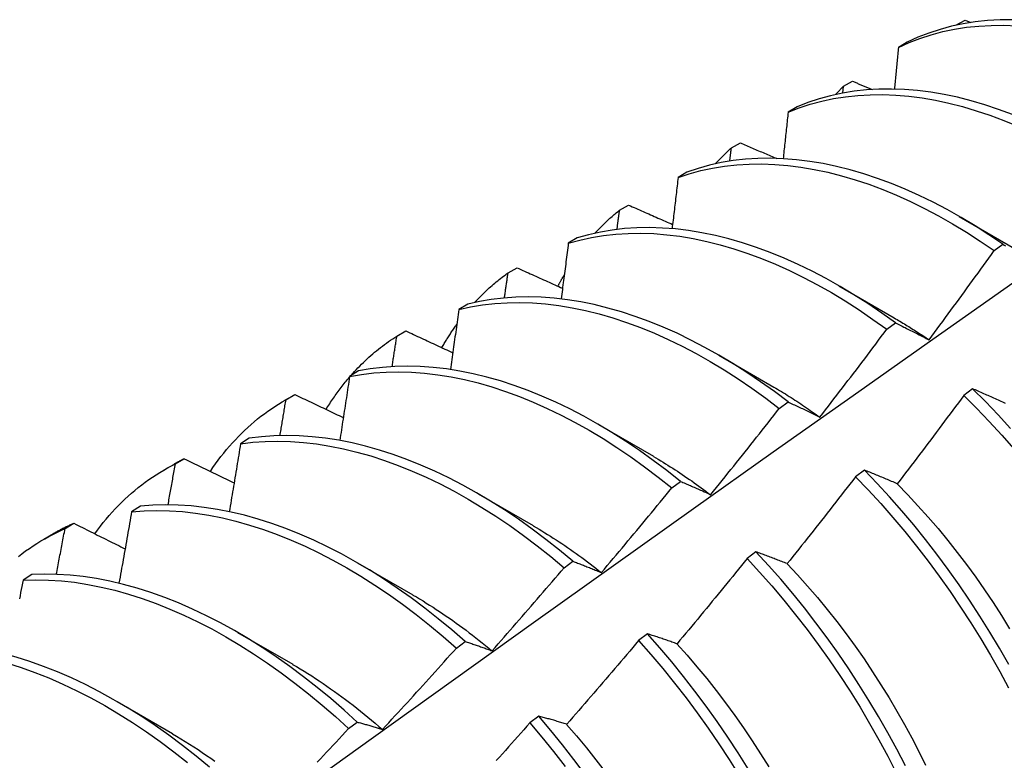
# Model space of a CAD drawing. Header units: inches. Extents: x 25 to 728, y 80 to 333.
# Tile 139 of 160: x 686.92 to 687.205, y 276.767 to 276.982. Entities that reach past the tile are written whole.
import ezdxf

# ---------------------------------------------------------------- set-up
doc = ezdxf.new("R2010")
doc.units = ezdxf.units.IN
doc.header["$MEASUREMENT"] = 0
doc.layers.add('Visible Edges(ANSI)', color=7, linetype='Continuous', lineweight=25)

msp = doc.modelspace()

# ---------------------------------------------------------------- linework, layer by layer
at = {"layer": 'Visible Edges(ANSI)'}
for p, q in [((687.19058, 276.97996), (687.19065, 276.98003)), ((687.19064, 276.97997), (687.19065, 276.98003)), ((687.19065, 276.98003), (687.19328, 276.98145)), ((687.19328, 276.98145), (687.19498, 276.98077)), ((687.17658, 276.97507), (687.174, 276.97356)), ((687.1579, 276.96035), (687.15811, 276.96232)), ((687.15811, 276.96232), (687.16074, 276.96376)), ((687.14467, 276.95636), (687.14209, 276.95484)), ((687.12567, 276.94448), (687.12829, 276.94593)), ((687.11283, 276.9375), (687.11026, 276.93597)), ((687.09333, 276.9265), (687.09594, 276.92796)), ((687.19161, 276.92468), (687.20756, 276.91545)), ((687.08107, 276.91849), (687.07851, 276.91694)), ((687.20169, 276.9148), (687.2042, 276.91663)), ((687.06107, 276.90838), (687.06368, 276.90985)), ((687.15681, 276.90464), (687.17276, 276.89541)), ((687.04939, 276.89932), (687.04683, 276.89777)), ((687.17063, 276.89206), (687.17314, 276.8939)), ((687.02891, 276.89011), (687.0315, 276.89159)), ((687.12201, 276.8846), (687.13796, 276.87537)), ((687.01777, 276.88001), (687.01522, 276.87844)), ((687.19545, 276.87486), (687.19292, 276.87296)), ((686.99635, 276.87143), (686.99916, 276.87305)), ((686.99683, 276.8717), (686.99942, 276.87319)), ((686.99942, 276.87319), (686.99916, 276.87305)), ((687.13955, 276.8692), (687.14207, 276.87105)), ((687.08721, 276.86456), (687.10316, 276.85533)), ((686.98621, 276.86054), (686.98367, 276.85896)), ((686.96483, 276.85315), (686.96741, 276.85465)), ((686.96155, 276.85139), (686.96436, 276.85301)), ((687.16415, 276.85134), (687.16162, 276.84943)), ((687.10845, 276.84622), (687.11096, 276.84808)), ((687.05242, 276.84452), (687.06837, 276.83529)), ((686.95472, 276.84092), (686.95218, 276.83933)), ((686.93292, 276.83444), (686.93549, 276.83596)), ((686.92675, 276.83135), (686.92956, 276.83297)), ((687.1328, 276.82771), (687.13026, 276.8258)), ((687.01762, 276.82448), (687.03357, 276.81525)), ((687.07731, 276.82312), (687.07983, 276.82499)), ((686.92329, 276.82115), (686.92075, 276.81954)), ((686.98282, 276.80444), (686.99877, 276.79522)), ((687.10139, 276.804), (687.09885, 276.80208)), ((687.04614, 276.79991), (687.04866, 276.80179)), ((686.94802, 276.78441), (686.96397, 276.77518)), ((687.06993, 276.7802), (687.06739, 276.77827)), ((687.01492, 276.7766), (687.01745, 276.77849))]:
    msp.add_line(p, q, dxfattribs=at)
at = {"layer": 'Visible Edges(ANSI)', "flags": 128}
for points in [[(687.174, 276.97356), (687.17707, 276.97496), (687.18024, 276.97618), (687.18349, 276.97724), (687.18682, 276.97812), (687.19023, 276.97883), (687.19371, 276.97937), (687.19725, 276.97973), (687.20086, 276.97993), (687.20453, 276.97994), (687.20826, 276.97979)], [(687.20706, 276.98157), (687.2034, 276.98154), (687.19979, 276.98133), (687.19625, 276.98095), (687.19278, 276.9804), (687.18938, 276.97968), (687.18605, 276.97878), (687.18281, 276.97771), (687.17965, 276.97648), (687.17658, 276.97507)], [(687.174, 276.97356), (687.17395, 276.97306), (687.1739, 276.97256), (687.17385, 276.97206), (687.17381, 276.97156), (687.17376, 276.97106), (687.17371, 276.97056), (687.17366, 276.97006), (687.17362, 276.96955), (687.17357, 276.96905), (687.17352, 276.96855), (687.17347, 276.96805), (687.17342, 276.96755), (687.17338, 276.96704), (687.17333, 276.96654), (687.17328, 276.96604), (687.17323, 276.96554), (687.17318, 276.96504), (687.17313, 276.96453), (687.17309, 276.96403), (687.17304, 276.96353), (687.17299, 276.96303), (687.17294, 276.96252), (687.17289, 276.96202), (687.17284, 276.96152)], [(687.15578, 276.95992), (687.15588, 276.96002), (687.15597, 276.96012), (687.15607, 276.96023), (687.15617, 276.96033), (687.15626, 276.96043), (687.15636, 276.96053), (687.15645, 276.96063), (687.15655, 276.96074), (687.15665, 276.96084), (687.15674, 276.96094), (687.15684, 276.96104), (687.15694, 276.96114), (687.15703, 276.96124), (687.15713, 276.96134), (687.15723, 276.96144), (687.15733, 276.96154), (687.15742, 276.96164), (687.15752, 276.96174), (687.15762, 276.96183), (687.15772, 276.96193), (687.15782, 276.96203), (687.15792, 276.96213), (687.15801, 276.96223), (687.15811, 276.96232)], [(687.16074, 276.96376), (687.16098, 276.96366), (687.16121, 276.96356), (687.16145, 276.96346), (687.16169, 276.96337), (687.16193, 276.96327), (687.16216, 276.96317), (687.1624, 276.96307), (687.16264, 276.96297), (687.16288, 276.96287), (687.16312, 276.96277), (687.16335, 276.96268), (687.16359, 276.96258), (687.16383, 276.96248), (687.16407, 276.96238), (687.16431, 276.96228), (687.16454, 276.96218), (687.16478, 276.96209), (687.16502, 276.96199), (687.16526, 276.96189), (687.1655, 276.96179), (687.16573, 276.96169), (687.16597, 276.96159), (687.16621, 276.9615), (687.16645, 276.9614)], [(687.14209, 276.95484), (687.14525, 276.95608), (687.1485, 276.95714), (687.15182, 276.95803), (687.15522, 276.95876), (687.1587, 276.9593), (687.16224, 276.95968), (687.16585, 276.95988), (687.16952, 276.95991), (687.17324, 276.95976), (687.17701, 276.95944), (687.18083, 276.95895), (687.1847, 276.95828), (687.1886, 276.95745), (687.19254, 276.95644), (687.1965, 276.95526), (687.20049, 276.95392), (687.2045, 276.95241), (687.20852, 276.95074)], [(687.20701, 276.95415), (687.203, 276.95565), (687.19901, 276.95698), (687.19505, 276.95814), (687.19111, 276.95913), (687.18721, 276.95996), (687.18335, 276.96061), (687.17954, 276.96109), (687.17576, 276.9614), (687.17205, 276.96153), (687.16838, 276.96149), (687.16478, 276.96128), (687.16124, 276.96089), (687.15778, 276.96033), (687.15438, 276.95959), (687.15106, 276.95868), (687.14782, 276.95761), (687.14467, 276.95636)], [(687.14209, 276.95484), (687.14203, 276.95428), (687.14197, 276.95372), (687.14192, 276.95316), (687.14186, 276.9526), (687.1418, 276.95204), (687.14174, 276.95148), (687.14168, 276.95092), (687.14162, 276.95036), (687.14156, 276.9498), (687.1415, 276.94924), (687.14144, 276.94868), (687.14138, 276.94812), (687.14132, 276.94755), (687.14126, 276.94699), (687.1412, 276.94643), (687.14114, 276.94587), (687.14108, 276.94531), (687.14102, 276.94475), (687.14096, 276.94419), (687.1409, 276.94362), (687.14084, 276.94306), (687.14078, 276.9425), (687.14072, 276.94194), (687.14066, 276.94138)], [(687.12829, 276.94593), (687.12873, 276.94574), (687.12916, 276.94555), (687.1296, 276.94537), (687.13004, 276.94518), (687.13047, 276.94499), (687.13091, 276.94481), (687.13135, 276.94462), (687.13178, 276.94444), (687.13222, 276.94425), (687.13266, 276.94406), (687.13309, 276.94388), (687.13353, 276.94369), (687.13397, 276.9435), (687.13441, 276.94332), (687.13484, 276.94313), (687.13528, 276.94294), (687.13572, 276.94276), (687.13616, 276.94257), (687.1366, 276.94239), (687.13703, 276.9422), (687.13747, 276.94201), (687.13791, 276.94183), (687.13835, 276.94164), (687.13879, 276.94146)], [(687.12099, 276.93988), (687.12117, 276.94008), (687.12136, 276.94028), (687.12155, 276.94048), (687.12174, 276.94068), (687.12193, 276.94088), (687.12212, 276.94108), (687.12231, 276.94128), (687.1225, 276.94148), (687.1227, 276.94167), (687.12289, 276.94186), (687.12309, 276.94206), (687.12328, 276.94225), (687.12348, 276.94244), (687.12367, 276.94263), (687.12387, 276.94282), (687.12407, 276.94301), (687.12427, 276.9432), (687.12446, 276.94338), (687.12466, 276.94357), (687.12486, 276.94375), (687.12507, 276.94394), (687.12527, 276.94412), (687.12547, 276.9443), (687.12567, 276.94448)], [(687.12521, 276.94067), (687.12523, 276.94083), (687.12525, 276.94099), (687.12527, 276.94115), (687.12529, 276.94131), (687.12531, 276.94146), (687.12533, 276.94162), (687.12535, 276.94178), (687.12537, 276.94194), (687.12539, 276.9421), (687.12541, 276.94226), (687.12542, 276.94242), (687.12544, 276.94258), (687.12546, 276.94273), (687.12548, 276.94289), (687.1255, 276.94305), (687.12552, 276.94321), (687.12554, 276.94337), (687.12556, 276.94353), (687.12558, 276.94369), (687.1256, 276.94385), (687.12562, 276.944), (687.12564, 276.94416), (687.12565, 276.94432), (687.12567, 276.94448)], [(687.11026, 276.93597), (687.1135, 276.93704), (687.11683, 276.93795), (687.12022, 276.93868), (687.12369, 276.93924), (687.12723, 276.93962), (687.13083, 276.93983), (687.1345, 276.93987), (687.13822, 276.93973), (687.14199, 276.93943), (687.14581, 276.93894), (687.14967, 276.93829), (687.15357, 276.93746), (687.1575, 276.93646), (687.16147, 276.9353), (687.16545, 276.93397), (687.16946, 276.93247), (687.17349, 276.93081), (687.17752, 276.92898), (687.18156, 276.927), (687.1856, 276.92486), (687.18964, 276.92257), (687.19367, 276.92013), (687.19769, 276.91753), (687.20169, 276.9148)], [(687.2042, 276.91663), (687.2002, 276.91936), (687.19618, 276.92194), (687.19215, 276.92437), (687.18811, 276.92665), (687.18407, 276.92877), (687.18003, 276.93075), (687.17599, 276.93256), (687.17197, 276.93421), (687.16796, 276.93569), (687.16398, 276.93701), (687.16001, 276.93816), (687.15608, 276.93915), (687.15219, 276.93996), (687.14833, 276.9406), (687.14451, 276.94107), (687.14074, 276.94137), (687.13703, 276.94149), (687.13337, 276.94144), (687.12977, 276.94122), (687.12624, 276.94082), (687.12277, 276.94025), (687.11938, 276.9395), (687.11607, 276.93859), (687.11283, 276.9375)], [(687.11026, 276.93597), (687.11019, 276.93535), (687.11012, 276.93474), (687.11005, 276.93412), (687.10998, 276.9335), (687.10991, 276.93289), (687.10984, 276.93227), (687.10976, 276.93165), (687.10969, 276.93104), (687.10962, 276.93042), (687.10955, 276.9298), (687.10947, 276.92918), (687.1094, 276.92857), (687.10933, 276.92795), (687.10926, 276.92733), (687.10918, 276.92671), (687.10911, 276.92609), (687.10904, 276.92548), (687.10896, 276.92486), (687.10889, 276.92424), (687.10882, 276.92362), (687.10874, 276.923), (687.10867, 276.92238), (687.10859, 276.92177), (687.10852, 276.92115)], [(687.09594, 276.92796), (687.09647, 276.92772), (687.09699, 276.92749), (687.09752, 276.92726), (687.09805, 276.92703), (687.09858, 276.92679), (687.09911, 276.92656), (687.09964, 276.92633), (687.10017, 276.92609), (687.1007, 276.92586), (687.10123, 276.92563), (687.10176, 276.9254), (687.10229, 276.92516), (687.10282, 276.92493), (687.10335, 276.9247), (687.10388, 276.92447), (687.10441, 276.92423), (687.10495, 276.924), (687.10548, 276.92377), (687.10601, 276.92354), (687.10654, 276.9233), (687.10707, 276.92307), (687.1076, 276.92284), (687.10814, 276.92261), (687.10867, 276.92238)], [(687.08619, 276.91984), (687.08647, 276.92014), (687.08675, 276.92044), (687.08703, 276.92074), (687.08732, 276.92104), (687.0876, 276.92133), (687.08789, 276.92162), (687.08818, 276.92191), (687.08847, 276.9222), (687.08876, 276.92248), (687.08906, 276.92277), (687.08935, 276.92305), (687.08965, 276.92333), (687.08995, 276.9236), (687.09025, 276.92388), (687.09055, 276.92415), (687.09085, 276.92442), (687.09115, 276.92469), (687.09146, 276.92495), (687.09177, 276.92522), (687.09208, 276.92548), (687.09239, 276.92574), (687.0927, 276.92599), (687.09301, 276.92625), (687.09333, 276.9265)], [(687.09259, 276.92093), (687.09262, 276.92116), (687.09266, 276.9214), (687.09269, 276.92163), (687.09272, 276.92186), (687.09275, 276.92209), (687.09278, 276.92232), (687.09281, 276.92256), (687.09284, 276.92279), (687.09287, 276.92302), (687.0929, 276.92325), (687.09293, 276.92348), (687.09296, 276.92372), (687.09299, 276.92395), (687.09302, 276.92418), (687.09305, 276.92441), (687.09308, 276.92464), (687.09311, 276.92488), (687.09315, 276.92511), (687.09318, 276.92534), (687.09321, 276.92557), (687.09324, 276.9258), (687.09327, 276.92604), (687.0933, 276.92627), (687.09333, 276.9265)], [(687.07851, 276.91694), (687.08183, 276.91786), (687.08522, 276.9186), (687.08869, 276.91917), (687.09222, 276.91956), (687.09582, 276.91979), (687.09948, 276.91983), (687.1032, 276.91971), (687.10696, 276.91941), (687.11078, 276.91894), (687.11464, 276.91829), (687.11854, 276.91748), (687.12247, 276.91649), (687.12643, 276.91533), (687.13042, 276.91401), (687.13443, 276.91252), (687.13845, 276.91087), (687.14248, 276.90906), (687.14652, 276.90708), (687.15056, 276.90495), (687.1546, 276.90267), (687.15863, 276.90024), (687.16265, 276.89765), (687.16665, 276.89493), (687.17063, 276.89206)], [(687.17314, 276.8939), (687.16916, 276.89676), (687.16516, 276.89947), (687.16114, 276.90204), (687.15711, 276.90447), (687.15307, 276.90674), (687.14903, 276.90886), (687.14499, 276.91082), (687.14095, 276.91262), (687.13693, 276.91426), (687.13293, 276.91574), (687.12894, 276.91705), (687.12498, 276.91819), (687.12105, 276.91916), (687.11716, 276.91997), (687.1133, 276.9206), (687.10949, 276.92106), (687.10572, 276.92134), (687.10201, 276.92146), (687.09836, 276.9214), (687.09476, 276.92116), (687.09123, 276.92075), (687.08777, 276.92017), (687.08438, 276.91941), (687.08107, 276.91849)], [(687.07851, 276.91694), (687.07843, 276.91627), (687.07834, 276.9156), (687.07826, 276.91493), (687.07817, 276.91426), (687.07809, 276.91359), (687.078, 276.91292), (687.07791, 276.91225), (687.07783, 276.91158), (687.07774, 276.91091), (687.07766, 276.91024), (687.07757, 276.90957), (687.07748, 276.9089), (687.0774, 276.90822), (687.07731, 276.90755), (687.07722, 276.90688), (687.07714, 276.90621), (687.07705, 276.90554), (687.07696, 276.90486), (687.07687, 276.90419), (687.07678, 276.90352), (687.0767, 276.90285), (687.07661, 276.90217), (687.07652, 276.9015), (687.07643, 276.90083)], [(687.2042, 276.91663), (687.20461, 276.91642), (687.20503, 276.9162)], [(687.18286, 276.88901), (687.18365, 276.89008), (687.18444, 276.89114), (687.18524, 276.89221), (687.18603, 276.89328), (687.18682, 276.89435), (687.18761, 276.89542), (687.1884, 276.89649), (687.18919, 276.89756), (687.18998, 276.89864), (687.19076, 276.89971), (687.19155, 276.90078), (687.19233, 276.90186), (687.19312, 276.90293), (687.1939, 276.90401), (687.19468, 276.90508), (687.19547, 276.90616), (687.19625, 276.90724), (687.19703, 276.90832), (687.19781, 276.9094), (687.19858, 276.91047), (687.19936, 276.91155), (687.20014, 276.91264), (687.20091, 276.91372), (687.20169, 276.9148)], [(687.05139, 276.8998), (687.05176, 276.9002), (687.05214, 276.9006), (687.05251, 276.90099), (687.0529, 276.90139), (687.05328, 276.90177), (687.05367, 276.90215), (687.05405, 276.90253), (687.05445, 276.90291), (687.05484, 276.90328), (687.05524, 276.90365), (687.05564, 276.90401), (687.05604, 276.90437), (687.05644, 276.90473), (687.05685, 276.90508), (687.05726, 276.90543), (687.05768, 276.90577), (687.05809, 276.90611), (687.05851, 276.90645), (687.05893, 276.90678), (687.05935, 276.90711), (687.05978, 276.90743), (687.06021, 276.90775), (687.06064, 276.90807), (687.06107, 276.90838)], [(687.06004, 276.90113), (687.06008, 276.90143), (687.06012, 276.90173), (687.06017, 276.90203), (687.06021, 276.90234), (687.06025, 276.90264), (687.0603, 276.90294), (687.06034, 276.90324), (687.06038, 276.90355), (687.06043, 276.90385), (687.06047, 276.90415), (687.06051, 276.90445), (687.06056, 276.90475), (687.0606, 276.90506), (687.06064, 276.90536), (687.06069, 276.90566), (687.06073, 276.90596), (687.06077, 276.90626), (687.06082, 276.90657), (687.06086, 276.90687), (687.0609, 276.90717), (687.06094, 276.90747), (687.06099, 276.90777), (687.06103, 276.90808), (687.06107, 276.90838)], [(687.06368, 276.90985), (687.06422, 276.9096), (687.06477, 276.90935), (687.06531, 276.9091), (687.06586, 276.90886), (687.06641, 276.90861), (687.06696, 276.90836), (687.0675, 276.90811), (687.06805, 276.90787), (687.0686, 276.90762), (687.06915, 276.90737), (687.06969, 276.90712), (687.07024, 276.90688), (687.07079, 276.90663), (687.07134, 276.90638), (687.07189, 276.90613), (687.07244, 276.90589), (687.07299, 276.90564), (687.07354, 276.90539), (687.07409, 276.90515), (687.07464, 276.9049), (687.07519, 276.90465), (687.07574, 276.9044), (687.07629, 276.90416), (687.07684, 276.90391)], [(687.0755, 276.90451), (687.07558, 276.90465), (687.07565, 276.90479), (687.07573, 276.90493), (687.0758, 276.90507), (687.07588, 276.90521), (687.07595, 276.90535), (687.07603, 276.90549), (687.0761, 276.90563), (687.07618, 276.90577), (687.07625, 276.90591), (687.07633, 276.90605), (687.07641, 276.90618), (687.07648, 276.90632), (687.07656, 276.90646), (687.07664, 276.9066), (687.07672, 276.90674), (687.07679, 276.90687), (687.07687, 276.90701), (687.07695, 276.90715), (687.07703, 276.90728), (687.07711, 276.90742), (687.07719, 276.90755), (687.07727, 276.90769), (687.07734, 276.90782)], [(686.76587, 276.58852), (686.7893, 276.60559), (686.81269, 276.62263), (686.83606, 276.63963), (686.8594, 276.65659), (686.88272, 276.67351), (686.90601, 276.69039), (686.92927, 276.70722), (686.95252, 276.72401), (686.97574, 276.74076), (686.99894, 276.75746), (687.02213, 276.77411), (687.04529, 276.79071), (687.06844, 276.80726), (687.09158, 276.82376), (687.1147, 276.84021), (687.13781, 276.85661), (687.16091, 276.87295), (687.184, 276.88924), (687.20708, 276.90547)], [(687.04683, 276.89777), (687.05022, 276.89852), (687.05368, 276.8991), (687.05721, 276.89951), (687.06081, 276.89974), (687.06446, 276.8998), (687.06818, 276.89968), (687.07194, 276.89939), (687.07575, 276.89893), (687.07961, 276.8983), (687.08351, 276.89749), (687.08744, 276.89651), (687.0914, 276.89537), (687.09538, 276.89405), (687.09939, 276.89258), (687.10341, 276.89093), (687.10744, 276.88913), (687.11148, 276.88716), (687.11553, 276.88504), (687.11957, 276.88277), (687.1236, 276.88034), (687.12762, 276.87777), (687.13162, 276.87505), (687.1356, 276.87219), (687.13955, 276.8692)], [(687.14207, 276.87105), (687.13811, 276.87404), (687.13413, 276.87688), (687.13012, 276.87959), (687.1261, 276.88215), (687.12207, 276.88457), (687.11803, 276.88683), (687.11399, 276.88894), (687.10995, 276.89089), (687.10592, 276.89268), (687.1019, 276.89431), (687.09789, 276.89578), (687.09391, 276.89708), (687.08995, 276.89821), (687.08602, 276.89918), (687.08213, 276.89997), (687.07827, 276.90059), (687.07446, 276.90104), (687.0707, 276.90132), (687.06699, 276.90142), (687.06334, 276.90135), (687.05975, 276.9011), (687.05623, 276.90068), (687.05277, 276.90009), (687.04939, 276.89932)], [(687.04683, 276.89777), (687.04673, 276.89705), (687.04663, 276.89633), (687.04653, 276.89561), (687.04643, 276.89488), (687.04633, 276.89416), (687.04623, 276.89344), (687.04613, 276.89272), (687.04603, 276.892), (687.04593, 276.89127), (687.04583, 276.89055), (687.04572, 276.88983), (687.04562, 276.8891), (687.04552, 276.88838), (687.04542, 276.88766), (687.04532, 276.88694), (687.04521, 276.88621), (687.04511, 276.88549), (687.04501, 276.88476), (687.04491, 276.88404), (687.0448, 276.88332), (687.0447, 276.88259), (687.04459, 276.88187), (687.04449, 276.88114), (687.04439, 276.88042)], [(687.17277, 276.89537), (687.17319, 276.89512), (687.17361, 276.89487), (687.17403, 276.89463), (687.17446, 276.89438), (687.17488, 276.89413), (687.1753, 276.89387), (687.17572, 276.89362), (687.17614, 276.89336), (687.17656, 276.8931), (687.17699, 276.89284), (687.17741, 276.89258), (687.17783, 276.89231), (687.17825, 276.89204), (687.17867, 276.89178), (687.17909, 276.89151), (687.17951, 276.89123), (687.17993, 276.89096), (687.18035, 276.89068), (687.18077, 276.89041), (687.18119, 276.89013), (687.1816, 276.88984), (687.18202, 276.88956), (687.18244, 276.88928), (687.18286, 276.88899)], [(687.17314, 276.8939), (687.17354, 276.89371), (687.17394, 276.89351), (687.17433, 276.89332), (687.17473, 276.89312), (687.17513, 276.89292), (687.17553, 276.89272), (687.17593, 276.89253), (687.17633, 276.89233), (687.17674, 276.89213), (687.17714, 276.89192), (687.17754, 276.89172), (687.17795, 276.89152), (687.17835, 276.89131), (687.17876, 276.89111), (687.17916, 276.8909), (687.17957, 276.8907), (687.17998, 276.89049), (687.18039, 276.89028), (687.1808, 276.89007), (687.18121, 276.88986), (687.18162, 276.88965), (687.18203, 276.88944), (687.18244, 276.88922), (687.18286, 276.88901)], [(687.0315, 276.89159), (687.03207, 276.89133), (687.03263, 276.89107), (687.03319, 276.89081), (687.03376, 276.89054), (687.03432, 276.89028), (687.03489, 276.89002), (687.03545, 276.88976), (687.03602, 276.88949), (687.03658, 276.88923), (687.03715, 276.88897), (687.03771, 276.88871), (687.03828, 276.88844), (687.03885, 276.88818), (687.03941, 276.88792), (687.03998, 276.88766), (687.04054, 276.8874), (687.04111, 276.88713), (687.04168, 276.88687), (687.04225, 276.88661), (687.04281, 276.88635), (687.04338, 276.88609), (687.04395, 276.88582), (687.04452, 276.88556), (687.04508, 276.8853)], [(687.04195, 276.88675), (687.04211, 276.88704), (687.04228, 276.88733), (687.04245, 276.88762), (687.04262, 276.88791), (687.04279, 276.8882), (687.04296, 276.88849), (687.04314, 276.88877), (687.04331, 276.88906), (687.04349, 276.88934), (687.04366, 276.88962), (687.04384, 276.8899), (687.04402, 276.89018), (687.0442, 276.89046), (687.04438, 276.89074), (687.04456, 276.89102), (687.04474, 276.89129), (687.04492, 276.89157), (687.04511, 276.89184), (687.04529, 276.89211), (687.04548, 276.89238), (687.04566, 276.89265), (687.04585, 276.89292), (687.04604, 276.89319), (687.04623, 276.89345)], [(687.15128, 276.86668), (687.1521, 276.86773), (687.15292, 276.86878), (687.15373, 276.86983), (687.15454, 276.87088), (687.15536, 276.87194), (687.15617, 276.87299), (687.15698, 276.87404), (687.15779, 276.8751), (687.1586, 276.87615), (687.15941, 276.87721), (687.16021, 276.87826), (687.16102, 276.87932), (687.16183, 276.88038), (687.16263, 276.88144), (687.16343, 276.8825), (687.16424, 276.88356), (687.16504, 276.88462), (687.16584, 276.88568), (687.16664, 276.88674), (687.16744, 276.8878), (687.16824, 276.88887), (687.16904, 276.88993), (687.16984, 276.89099), (687.17063, 276.89206)], [(687.01564, 276.8787), (687.01613, 276.87926), (687.01663, 276.87981), (687.01714, 276.88035), (687.01765, 276.88089), (687.01817, 276.88142), (687.01869, 276.88194), (687.01922, 276.88246), (687.01975, 276.88297), (687.02028, 276.88347), (687.02083, 276.88396), (687.02137, 276.88445), (687.02192, 276.88493), (687.02248, 276.8854), (687.02304, 276.88586), (687.02361, 276.88632), (687.02418, 276.88677), (687.02475, 276.88722), (687.02533, 276.88765), (687.02592, 276.88808), (687.0265, 276.8885), (687.0271, 276.88892), (687.0277, 276.88932), (687.0283, 276.88972), (687.02891, 276.89011)], [(687.02754, 276.88126), (687.0276, 276.88163), (687.02765, 276.882), (687.02771, 276.88236), (687.02777, 276.88273), (687.02783, 276.8831), (687.02788, 276.88347), (687.02794, 276.88384), (687.028, 276.88421), (687.02806, 276.88458), (687.02811, 276.88495), (687.02817, 276.88532), (687.02823, 276.88569), (687.02828, 276.88606), (687.02834, 276.88642), (687.0284, 276.88679), (687.02845, 276.88716), (687.02851, 276.88753), (687.02857, 276.8879), (687.02862, 276.88827), (687.02868, 276.88864), (687.02874, 276.88901), (687.02879, 276.88937), (687.02885, 276.88974), (687.02891, 276.89011)], [(687.01522, 276.87844), (687.01867, 276.87903), (687.0222, 276.87945), (687.02579, 276.87969), (687.02945, 276.87976), (687.03316, 276.87965), (687.03692, 276.87938), (687.04073, 276.87892), (687.04458, 276.8783), (687.04848, 276.8775), (687.0524, 276.87654), (687.05636, 276.8754), (687.06035, 276.8741), (687.06435, 276.87263), (687.06837, 276.871), (687.07241, 276.8692), (687.07645, 276.86725), (687.08049, 276.86514), (687.08453, 276.86287), (687.08856, 276.86045), (687.09258, 276.85789), (687.09658, 276.85518), (687.10057, 276.85233), (687.10452, 276.84934), (687.10845, 276.84622)], [(687.11096, 276.84808), (687.10703, 276.85119), (687.10307, 276.85417), (687.09909, 276.85701), (687.09509, 276.85971), (687.09107, 276.86226), (687.08703, 276.86467), (687.08299, 276.86692), (687.07895, 276.86902), (687.07491, 276.87096), (687.07088, 276.87274), (687.06686, 276.87436), (687.06286, 276.87582), (687.05887, 276.87711), (687.05492, 276.87823), (687.05099, 276.87919), (687.0471, 276.87997), (687.04325, 276.88058), (687.03944, 276.88102), (687.03568, 276.88129), (687.03198, 276.88138), (687.02833, 276.8813), (687.02474, 276.88104), (687.02122, 276.88061), (687.01777, 276.88001)], [(687.00844, 276.8689), (687.00869, 276.86931), (687.00895, 276.86973), (687.00921, 276.87014), (687.00948, 276.87055), (687.00974, 276.87095), (687.01001, 276.87135), (687.01028, 276.87176), (687.01055, 276.87215), (687.01082, 276.87255), (687.0111, 276.87294), (687.01138, 276.87333), (687.01166, 276.87372), (687.01194, 276.87411), (687.01222, 276.87449), (687.01251, 276.87487), (687.0128, 276.87525), (687.01309, 276.87562), (687.01338, 276.87599), (687.01367, 276.87636), (687.01397, 276.87673), (687.01427, 276.87709), (687.01457, 276.87746), (687.01487, 276.87782), (687.01518, 276.87817)], [(687.01522, 276.87844), (687.0151, 276.87767), (687.01499, 276.8769), (687.01487, 276.87613), (687.01475, 276.87536), (687.01464, 276.87459), (687.01452, 276.87382), (687.0144, 276.87305), (687.01429, 276.87228), (687.01417, 276.87151), (687.01405, 276.87073), (687.01393, 276.86996), (687.01382, 276.86919), (687.0137, 276.86842), (687.01358, 276.86765), (687.01346, 276.86687), (687.01334, 276.8661), (687.01322, 276.86533), (687.0131, 276.86456), (687.01298, 276.86378), (687.01286, 276.86301), (687.01275, 276.86224), (687.01262, 276.86146), (687.0125, 276.86069), (687.01238, 276.85992)], [(687.13796, 276.87536), (687.13852, 276.87503), (687.13907, 276.87471), (687.13963, 276.87437), (687.14019, 276.87404), (687.14075, 276.8737), (687.1413, 276.87336), (687.14186, 276.87301), (687.14242, 276.87266), (687.14297, 276.87231), (687.14353, 276.87196), (687.14408, 276.8716), (687.14464, 276.87124), (687.14519, 276.87087), (687.14575, 276.8705), (687.1463, 276.87013), (687.14686, 276.86976), (687.14741, 276.86938), (687.14796, 276.869), (687.14851, 276.86862), (687.14907, 276.86823), (687.14962, 276.86784), (687.15017, 276.86745), (687.15072, 276.86705), (687.15127, 276.86665)], [(687.20502, 276.87059), (687.2046, 276.87079), (687.20417, 276.87098), (687.20375, 276.87117), (687.20333, 276.87136), (687.20291, 276.87155), (687.20249, 276.87175), (687.20206, 276.87193), (687.20165, 276.87212), (687.20123, 276.87231), (687.20081, 276.8725), (687.20039, 276.87269), (687.19998, 276.87287), (687.19956, 276.87306), (687.19915, 276.87324), (687.19873, 276.87342), (687.19832, 276.87361), (687.19791, 276.87379), (687.19749, 276.87397), (687.19708, 276.87415), (687.19667, 276.87433), (687.19627, 276.87451), (687.19586, 276.87468), (687.19545, 276.87486)], [(687.20642, 276.86341), (687.20282, 276.86733), (687.19917, 276.87115), (687.19545, 276.87486)], [(686.97497, 276.85096), (686.97571, 276.85206), (686.97646, 276.85314), (686.97723, 276.8542), (686.97802, 276.85524), (686.97882, 276.85626), (686.97964, 276.85726), (686.98047, 276.85824), (686.98131, 276.8592), (686.98218, 276.86014), (686.98305, 276.86106), (686.98395, 276.86196), (686.98485, 276.86283), (686.98577, 276.86369), (686.98671, 276.86453), (686.98766, 276.86534), (686.98862, 276.86614), (686.9896, 276.86691), (686.99059, 276.86766), (686.9916, 276.86839), (686.99262, 276.86909), (686.99365, 276.86978), (686.9947, 276.87044), (686.99576, 276.87108), (686.99683, 276.8717)], [(686.9951, 276.86132), (686.99517, 276.86175), (686.99524, 276.86218), (686.99532, 276.86262), (686.99539, 276.86305), (686.99546, 276.86348), (686.99554, 276.86391), (686.99561, 276.86435), (686.99568, 276.86478), (686.99575, 276.86521), (686.99583, 276.86565), (686.9959, 276.86608), (686.99597, 276.86651), (686.99604, 276.86694), (686.99611, 276.86738), (686.99618, 276.86781), (686.99626, 276.86824), (686.99633, 276.86868), (686.9964, 276.86911), (686.99647, 276.86954), (686.99654, 276.86997), (686.99661, 276.87041), (686.99669, 276.87084), (686.99676, 276.87127), (686.99683, 276.8717)], [(686.99942, 276.87319), (687, 276.87292), (687.00058, 276.87264), (687.00116, 276.87236), (687.00174, 276.87209), (687.00232, 276.87181), (687.0029, 276.87153), (687.00348, 276.87125), (687.00407, 276.87098), (687.00465, 276.8707), (687.00523, 276.87042), (687.00581, 276.87014), (687.0064, 276.86987), (687.00698, 276.86959), (687.00756, 276.86931), (687.00815, 276.86904), (687.00873, 276.86876), (687.00932, 276.86848), (687.0099, 276.8682), (687.01048, 276.86793), (687.01107, 276.86765), (687.01165, 276.86737), (687.01224, 276.8671), (687.01282, 276.86682), (687.01341, 276.86654)], [(687.14207, 276.87105), (687.14244, 276.87088), (687.14282, 276.8707), (687.14319, 276.87053), (687.14357, 276.87036), (687.14395, 276.87018), (687.14433, 276.87001), (687.14471, 276.86983), (687.14509, 276.86965), (687.14547, 276.86947), (687.14586, 276.86929), (687.14624, 276.86911), (687.14662, 276.86893), (687.14701, 276.86875), (687.14739, 276.86856), (687.14778, 276.86838), (687.14816, 276.8682), (687.14855, 276.86801), (687.14894, 276.86782), (687.14933, 276.86764), (687.14972, 276.86745), (687.15011, 276.86726), (687.1505, 276.86707), (687.15089, 276.86688), (687.15128, 276.86668)], [(687.19292, 276.87296), (687.19213, 276.87189), (687.19134, 276.87082), (687.19054, 276.86975), (687.18974, 276.86867), (687.18895, 276.8676), (687.18815, 276.86653), (687.18735, 276.86546), (687.18655, 276.8644), (687.18575, 276.86333), (687.18495, 276.86226), (687.18415, 276.86119), (687.18335, 276.86013), (687.18255, 276.85906), (687.18174, 276.858), (687.18094, 276.85693), (687.18013, 276.85587), (687.17933, 276.85481), (687.17852, 276.85374), (687.17771, 276.85268), (687.17691, 276.85162), (687.1761, 276.85056), (687.17529, 276.8495), (687.17448, 276.84844), (687.17366, 276.84739)], [(687.19292, 276.87296), (687.19663, 276.86925), (687.20029, 276.86542), (687.20388, 276.86149), (687.20741, 276.85746)], [(687.11969, 276.84425), (687.12053, 276.84528), (687.12137, 276.84632), (687.1222, 276.84735), (687.12304, 276.84838), (687.12387, 276.84942), (687.1247, 276.85045), (687.12553, 276.85149), (687.12637, 276.85252), (687.1272, 276.85356), (687.12803, 276.8546), (687.12885, 276.85563), (687.12968, 276.85667), (687.13051, 276.85771), (687.13134, 276.85875), (687.13216, 276.85979), (687.13299, 276.86084), (687.13381, 276.86188), (687.13463, 276.86292), (687.13546, 276.86397), (687.13628, 276.86501), (687.1371, 276.86606), (687.13792, 276.8671), (687.13874, 276.86815), (687.13955, 276.8692)], [(686.98367, 276.85896), (686.98719, 276.85939), (686.99078, 276.85964), (686.99443, 276.85972), (686.99814, 276.85963), (687.00189, 276.85936), (687.0057, 276.85892), (687.00955, 276.8583), (687.01345, 276.85752), (687.01737, 276.85656), (687.02133, 276.85543), (687.02531, 276.85414), (687.02932, 276.85268), (687.03334, 276.85106), (687.03737, 276.84927), (687.04141, 276.84733), (687.04545, 276.84523), (687.04949, 276.84297), (687.05352, 276.84056), (687.05754, 276.83801), (687.06155, 276.8353), (687.06553, 276.83246), (687.06949, 276.82948), (687.07342, 276.82637), (687.07731, 276.82312)], [(687.07983, 276.82499), (687.07593, 276.82823), (687.072, 276.83133), (687.06804, 276.8343), (687.06406, 276.83713), (687.06005, 276.83982), (687.05603, 276.84237), (687.05199, 276.84477), (687.04795, 276.84701), (687.04391, 276.8491), (687.03987, 276.85103), (687.03584, 276.85281), (687.03182, 276.85442), (687.02782, 276.85586), (687.02384, 276.85714), (687.01988, 276.85826), (687.01596, 276.8592), (687.01207, 276.85997), (687.00822, 276.86057), (687.00442, 276.861), (687.00066, 276.86126), (686.99696, 276.86134), (686.99332, 276.86125), (686.98973, 276.86098), (686.98621, 276.86054)], [(686.98367, 276.85896), (686.98354, 276.85815), (686.9834, 276.85733), (686.98327, 276.85651), (686.98314, 276.8557), (686.983, 276.85488), (686.98287, 276.85406), (686.98274, 276.85324), (686.9826, 276.85243), (686.98247, 276.85161), (686.98233, 276.85079), (686.9822, 276.84997), (686.98206, 276.84915), (686.98193, 276.84833), (686.98179, 276.84752), (686.98166, 276.8467), (686.98152, 276.84588), (686.98138, 276.84506), (686.98125, 276.84424), (686.98111, 276.84342), (686.98097, 276.8426), (686.98083, 276.84178), (686.9807, 276.84096), (686.98056, 276.84014), (686.98042, 276.83932)], [(686.96741, 276.85465), (686.96729, 276.85459), (686.96716, 276.85452), (686.96703, 276.85446), (686.9669, 276.85439), (686.96677, 276.85432), (686.96664, 276.85426), (686.96651, 276.85419), (686.96639, 276.85412), (686.96626, 276.85406), (686.96613, 276.85399), (686.966, 276.85392), (686.96588, 276.85385), (686.96575, 276.85378), (686.96562, 276.85371), (686.96549, 276.85364), (686.96537, 276.85358), (686.96524, 276.85351), (686.96511, 276.85344), (686.96499, 276.85337), (686.96486, 276.85329), (686.96474, 276.85322), (686.96461, 276.85315), (686.96449, 276.85308), (686.96436, 276.85301)], [(686.96741, 276.85465), (686.96801, 276.85436), (686.96861, 276.85407), (686.96921, 276.85377), (686.9698, 276.85348), (686.9704, 276.85319), (686.971, 276.8529), (686.9716, 276.8526), (686.9722, 276.85231), (686.9728, 276.85202), (686.9734, 276.85173), (686.974, 276.85143), (686.9746, 276.85114), (686.9752, 276.85085), (686.9758, 276.85056), (686.9764, 276.85027), (686.977, 276.84997), (686.9776, 276.84968), (686.9782, 276.84939), (686.9788, 276.8491), (686.9794, 276.84881), (686.98, 276.84851), (686.98061, 276.84822), (686.98121, 276.84793), (686.98181, 276.84764)], [(687.10315, 276.85528), (687.10385, 276.85488), (687.10454, 276.85447), (687.10524, 276.85405), (687.10593, 276.85363), (687.10662, 276.8532), (687.10732, 276.85277), (687.10801, 276.85234), (687.1087, 276.8519), (687.10939, 276.85145), (687.11008, 276.851), (687.11078, 276.85054), (687.11146, 276.85008), (687.11215, 276.84962), (687.11284, 276.84915), (687.11353, 276.84867), (687.11422, 276.8482), (687.1149, 276.84771), (687.11559, 276.84722), (687.11627, 276.84673), (687.11696, 276.84623), (687.11764, 276.84573), (687.11832, 276.84522), (687.119, 276.84471), (687.11968, 276.84419)], [(686.94155, 276.83293), (686.94234, 276.83402), (686.94314, 276.8351), (686.94397, 276.83615), (686.94481, 276.83718), (686.94566, 276.83819), (686.94654, 276.83918), (686.94742, 276.84015), (686.94833, 276.84109), (686.94925, 276.84202), (686.95018, 276.84292), (686.95114, 276.8438), (686.9521, 276.84465), (686.95308, 276.84549), (686.95408, 276.8463), (686.95509, 276.84709), (686.95612, 276.84786), (686.95716, 276.8486), (686.95821, 276.84932), (686.95928, 276.85002), (686.96036, 276.85069), (686.96146, 276.85134), (686.96257, 276.85196), (686.9637, 276.85257), (686.96483, 276.85315)], [(686.96271, 276.8413), (686.9628, 276.84179), (686.96289, 276.84229), (686.96298, 276.84278), (686.96307, 276.84328), (686.96316, 276.84377), (686.96325, 276.84426), (686.96334, 276.84476), (686.96343, 276.84525), (686.96352, 276.84575), (686.9636, 276.84624), (686.96369, 276.84673), (686.96378, 276.84723), (686.96387, 276.84772), (686.96396, 276.84821), (686.96405, 276.84871), (686.96413, 276.8492), (686.96422, 276.84969), (686.96431, 276.85019), (686.9644, 276.85068), (686.96448, 276.85117), (686.96457, 276.85167), (686.96466, 276.85216), (686.96475, 276.85265), (686.96483, 276.85315)], [(687.17366, 276.84739), (687.17326, 276.84756), (687.17285, 276.84773), (687.17245, 276.84791), (687.17205, 276.84808), (687.17164, 276.84825), (687.17124, 276.84842), (687.17084, 276.84859), (687.17044, 276.84876), (687.17004, 276.84892), (687.16964, 276.84909), (687.16924, 276.84926), (687.16885, 276.84942), (687.16845, 276.84958), (687.16806, 276.84975), (687.16766, 276.84991), (687.16727, 276.85007), (687.16688, 276.85023), (687.16648, 276.85039), (687.16609, 276.85055), (687.1657, 276.85071), (687.16531, 276.85087), (687.16492, 276.85102), (687.16454, 276.85118), (687.16415, 276.85134)], [(687.20592, 276.79513), (687.20324, 276.79985), (687.20045, 276.80452), (687.19757, 276.80914), (687.1946, 276.8137), (687.19153, 276.8182), (687.18837, 276.82264), (687.18513, 276.827), (687.18182, 276.83128), (687.17842, 276.83548), (687.17495, 276.83959), (687.17141, 276.84361), (687.16781, 276.84752), (687.16415, 276.85134)], [(687.11096, 276.84808), (687.11132, 276.84793), (687.11167, 276.84778), (687.11203, 276.84763), (687.11239, 276.84748), (687.11275, 276.84732), (687.1131, 276.84717), (687.11346, 276.84702), (687.11383, 276.84686), (687.11419, 276.84671), (687.11455, 276.84655), (687.11491, 276.84639), (687.11527, 276.84623), (687.11564, 276.84607), (687.116, 276.84591), (687.11637, 276.84575), (687.11674, 276.84559), (687.1171, 276.84542), (687.11747, 276.84526), (687.11784, 276.84509), (687.11821, 276.84493), (687.11858, 276.84476), (687.11895, 276.84459), (687.11932, 276.84442), (687.11969, 276.84425)], [(687.16162, 276.84943), (687.1608, 276.84838), (687.15999, 276.84732), (687.15917, 276.84627), (687.15835, 276.84521), (687.15753, 276.84416), (687.15671, 276.84311), (687.15589, 276.84206), (687.15507, 276.84101), (687.15425, 276.83996), (687.15343, 276.83891), (687.15261, 276.83786), (687.15178, 276.83681), (687.15096, 276.83577), (687.15013, 276.83472), (687.14931, 276.83367), (687.14848, 276.83263), (687.14765, 276.83158), (687.14682, 276.83054), (687.14599, 276.8295), (687.14516, 276.82846), (687.14433, 276.82742), (687.1435, 276.82638), (687.14267, 276.82534), (687.14183, 276.8243)], [(687.16162, 276.84943), (687.16527, 276.84561), (687.16887, 276.84169), (687.1724, 276.83766), (687.17587, 276.83355), (687.17926, 276.82934), (687.18257, 276.82505), (687.18581, 276.82068), (687.18895, 276.81624), (687.19201, 276.81174), (687.19498, 276.80717), (687.19786, 276.80254), (687.20063, 276.79787), (687.20331, 276.79315), (687.20588, 276.78839)], [(687.08808, 276.82172), (687.08893, 276.82273), (687.08979, 276.82375), (687.09065, 276.82476), (687.0915, 276.82578), (687.09236, 276.82679), (687.09321, 276.82781), (687.09407, 276.82882), (687.09492, 276.82984), (687.09577, 276.83086), (687.09662, 276.83188), (687.09747, 276.8329), (687.09832, 276.83392), (687.09917, 276.83494), (687.10002, 276.83596), (687.10086, 276.83698), (687.10171, 276.838), (687.10255, 276.83903), (687.1034, 276.84005), (687.10424, 276.84108), (687.10508, 276.8421), (687.10593, 276.84313), (687.10677, 276.84416), (687.10761, 276.84519), (687.10845, 276.84622)], [(687.17365, 276.84734), (687.17668, 276.84423), (687.17966, 276.84104), (687.18259, 276.83778), (687.18546, 276.83444), (687.18828, 276.83103), (687.19104, 276.82755), (687.19374, 276.82401), (687.19636, 276.82041), (687.19892, 276.81675), (687.2014, 276.81305), (687.20381, 276.80929), (687.20615, 276.8055)], [(686.95218, 276.83933), (686.95577, 276.83959), (686.95941, 276.83968), (686.96312, 276.8396), (686.96687, 276.83934), (686.97068, 276.83891), (686.97453, 276.8383), (686.97842, 276.83753), (686.98234, 276.83658), (686.9863, 276.83547), (686.99028, 276.83418), (686.99428, 276.83273), (686.9983, 276.83112), (687.00233, 276.82934), (687.00637, 276.82741), (687.01041, 276.82532), (687.01445, 276.82307), (687.01848, 276.82067), (687.02251, 276.81812), (687.02651, 276.81543), (687.0305, 276.8126), (687.03446, 276.80962), (687.03839, 276.80652), (687.04228, 276.80328), (687.04614, 276.79991)], [(687.04866, 276.80179), (687.0448, 276.80515), (687.0409, 276.80838), (687.03697, 276.81147), (687.03301, 276.81444), (687.02902, 276.81726), (687.02501, 276.81994), (687.02099, 276.82248), (687.01696, 276.82486), (687.01292, 276.8271), (687.00887, 276.82918), (687.00484, 276.8311), (687.0008, 276.83287), (686.99679, 276.83447), (686.99278, 276.8359), (686.98881, 276.83718), (686.98485, 276.83828), (686.98093, 276.83921), (686.97704, 276.83997), (686.9732, 276.84057), (686.9694, 276.84098), (686.96564, 276.84123), (686.96194, 276.8413), (686.9583, 276.8412), (686.95472, 276.84092)], [(686.95218, 276.83933), (686.95203, 276.83847), (686.95188, 276.83761), (686.95173, 276.83675), (686.95158, 276.83589), (686.95143, 276.83502), (686.95128, 276.83416), (686.95112, 276.8333), (686.95097, 276.83244), (686.95082, 276.83158), (686.95066, 276.83071), (686.95051, 276.82985), (686.95036, 276.82899), (686.9502, 276.82813), (686.95005, 276.82726), (686.9499, 276.8264), (686.94974, 276.82554), (686.94959, 276.82468), (686.94943, 276.82381), (686.94927, 276.82295), (686.94912, 276.82209), (686.94896, 276.82122), (686.94881, 276.82036), (686.94865, 276.81949), (686.94849, 276.81863)], [(686.91941, 276.82636), (686.92045, 276.82717), (686.92151, 276.82796), (686.92259, 276.82872), (686.92368, 276.82945), (686.92478, 276.83017), (686.9259, 276.83085), (686.92704, 276.83151), (686.92818, 276.83215), (686.92935, 276.83276), (686.93052, 276.83335), (686.93171, 276.83391), (686.93292, 276.83444)], [(686.93549, 276.83596), (686.93524, 276.83585), (686.93499, 276.83573), (686.93473, 276.83562), (686.93448, 276.83551), (686.93423, 276.83539), (686.93398, 276.83527), (686.93373, 276.83515), (686.93348, 276.83503), (686.93323, 276.83491), (686.93298, 276.83479), (686.93273, 276.83467), (686.93248, 276.83454), (686.93224, 276.83442), (686.93199, 276.83429), (686.93174, 276.83417), (686.9315, 276.83404), (686.93126, 276.83391), (686.93101, 276.83378), (686.93077, 276.83365), (686.93053, 276.83351), (686.93028, 276.83338), (686.93004, 276.83324), (686.9298, 276.83311), (686.92956, 276.83297)], [(686.93038, 276.82121), (686.93049, 276.82176), (686.9306, 276.82231), (686.93071, 276.82286), (686.93081, 276.82342), (686.93092, 276.82397), (686.93102, 276.82452), (686.93113, 276.82507), (686.93124, 276.82562), (686.93134, 276.82617), (686.93145, 276.82673), (686.93155, 276.82728), (686.93166, 276.82783), (686.93177, 276.82838), (686.93187, 276.82893), (686.93198, 276.82948), (686.93208, 276.83003), (686.93219, 276.83059), (686.93229, 276.83114), (686.9324, 276.83169), (686.9325, 276.83224), (686.9326, 276.83279), (686.93271, 276.83334), (686.93281, 276.83389), (686.93292, 276.83444)], [(686.93549, 276.83596), (686.93611, 276.83565), (686.93672, 276.83534), (686.93733, 276.83504), (686.93795, 276.83473), (686.93856, 276.83442), (686.93918, 276.83411), (686.93979, 276.83381), (686.94041, 276.8335), (686.94102, 276.83319), (686.94164, 276.83289), (686.94225, 276.83258), (686.94287, 276.83227), (686.94349, 276.83196), (686.9441, 276.83166), (686.94472, 276.83135), (686.94534, 276.83104), (686.94595, 276.83073), (686.94657, 276.83043), (686.94719, 276.83012), (686.94781, 276.82981), (686.94843, 276.82951), (686.94905, 276.8292), (686.94967, 276.82889), (686.95029, 276.82858)], [(687.06837, 276.83523), (687.0692, 276.83475), (687.07003, 276.83426), (687.07086, 276.83376), (687.07169, 276.83325), (687.07252, 276.83274), (687.07335, 276.83222), (687.07417, 276.8317), (687.075, 276.83116), (687.07583, 276.83062), (687.07665, 276.83008), (687.07748, 276.82952), (687.0783, 276.82896), (687.07912, 276.8284), (687.07994, 276.82782), (687.08076, 276.82724), (687.08158, 276.82665), (687.0824, 276.82606), (687.08321, 276.82546), (687.08403, 276.82485), (687.08484, 276.82423), (687.08565, 276.82361), (687.08646, 276.82298), (687.08727, 276.82235), (687.08808, 276.82171)], [(687.13026, 276.8258), (687.12942, 276.82476), (687.12859, 276.82373), (687.12775, 276.82269), (687.12691, 276.82166), (687.12607, 276.82063), (687.12523, 276.81959), (687.12439, 276.81856), (687.12354, 276.81753), (687.1227, 276.8165), (687.12186, 276.81547), (687.12101, 276.81444), (687.12017, 276.81341), (687.11932, 276.81238), (687.11847, 276.81136), (687.11763, 276.81033), (687.11678, 276.8093), (687.11593, 276.80828), (687.11508, 276.80726), (687.11423, 276.80623), (687.11337, 276.80521), (687.11252, 276.80419), (687.11167, 276.80317), (687.11081, 276.80215), (687.10996, 276.80113)], [(687.13026, 276.8258), (687.13386, 276.82188), (687.1374, 276.81787), (687.14087, 276.81375), (687.14426, 276.80955), (687.14758, 276.80527), (687.15082, 276.80091), (687.15397, 276.79647), (687.15704, 276.79197), (687.16001, 276.7874), (687.16289, 276.78278), (687.16567, 276.77811), (687.16835, 276.77339), (687.17093, 276.76864), (687.1734, 276.76385)], [(687.14183, 276.8243), (687.14145, 276.82445), (687.14106, 276.8246), (687.14068, 276.82475), (687.1403, 276.8249), (687.13991, 276.82505), (687.13953, 276.8252), (687.13915, 276.82534), (687.13877, 276.82549), (687.13839, 276.82563), (687.13801, 276.82578), (687.13764, 276.82592), (687.13726, 276.82607), (687.13688, 276.82621), (687.13651, 276.82635), (687.13613, 276.82649), (687.13576, 276.82663), (687.13539, 276.82677), (687.13501, 276.8269), (687.13464, 276.82704), (687.13427, 276.82718), (687.1339, 276.82731), (687.13353, 276.82745), (687.13316, 276.82758), (687.1328, 276.82771)], [(687.17602, 276.76584), (687.17355, 276.77062), (687.17096, 276.77537), (687.16828, 276.78008), (687.16549, 276.78475), (687.1626, 276.78937), (687.15962, 276.79393), (687.15655, 276.79843), (687.15339, 276.80286), (687.15014, 276.80722), (687.14682, 276.8115), (687.14342, 276.81569), (687.13994, 276.81979), (687.1364, 276.8238), (687.1328, 276.82771)], [(687.05643, 276.79909), (687.05731, 276.80009), (687.05819, 276.80108), (687.05907, 276.80207), (687.05995, 276.80307), (687.06082, 276.80406), (687.0617, 276.80506), (687.06257, 276.80606), (687.06344, 276.80705), (687.06432, 276.80805), (687.06519, 276.80905), (687.06606, 276.81005), (687.06693, 276.81105), (687.0678, 276.81205), (687.06867, 276.81306), (687.06954, 276.81406), (687.0704, 276.81506), (687.07127, 276.81607), (687.07213, 276.81707), (687.073, 276.81808), (687.07386, 276.81909), (687.07473, 276.82009), (687.07559, 276.8211), (687.07645, 276.82211), (687.07731, 276.82312)], [(687.07983, 276.82499), (687.08016, 276.82487), (687.0805, 276.82474), (687.08083, 276.82461), (687.08117, 276.82448), (687.08151, 276.82435), (687.08185, 276.82422), (687.08219, 276.82409), (687.08253, 276.82396), (687.08287, 276.82383), (687.08321, 276.82369), (687.08356, 276.82356), (687.0839, 276.82342), (687.08424, 276.82329), (687.08459, 276.82315), (687.08493, 276.82301), (687.08528, 276.82287), (687.08563, 276.82273), (687.08598, 276.82259), (687.08632, 276.82245), (687.08667, 276.8223), (687.08702, 276.82216), (687.08737, 276.82202), (687.08772, 276.82187), (687.08808, 276.82172)], [(687.14183, 276.82428), (687.14481, 276.8211), (687.14773, 276.81783), (687.1506, 276.81448), (687.15342, 276.81107), (687.15617, 276.80758), (687.15886, 276.80404), (687.16149, 276.80043), (687.16405, 276.79677), (687.16654, 276.79306), (687.16895, 276.7893), (687.1713, 276.78551), (687.17356, 276.78168), (687.17575, 276.77781), (687.17786, 276.77392), (687.17988, 276.77001), (687.18181, 276.76608)], [(686.92075, 276.81954), (686.92058, 276.81864), (686.92041, 276.81774), (686.92024, 276.81683), (686.92007, 276.81593), (686.9199, 276.81503), (686.91973, 276.81413)], [(686.92075, 276.81954), (686.9244, 276.81964), (686.9281, 276.81957), (686.93185, 276.81932), (686.93565, 276.8189), (686.9395, 276.8183), (686.94339, 276.81754), (686.94731, 276.8166), (686.95126, 276.8155), (686.95524, 276.81422), (686.95924, 276.81278), (686.96326, 276.81118), (686.96729, 276.80941), (686.97133, 276.80749), (686.97537, 276.80541), (686.97941, 276.80317), (686.98345, 276.80078), (686.98747, 276.79824), (686.99148, 276.79555), (686.99546, 276.79273), (686.99942, 276.78976), (687.00335, 276.78666), (687.00725, 276.78343), (687.01111, 276.78008), (687.01492, 276.7766)], [(687.01745, 276.77849), (687.01363, 276.78196), (687.00977, 276.7853), (687.00587, 276.78852), (687.00194, 276.79161), (686.99797, 276.79457), (686.99398, 276.79738), (686.98998, 276.80006), (686.98595, 276.80258), (686.98192, 276.80496), (686.97788, 276.80719), (686.97384, 276.80926), (686.9698, 276.81117), (686.96577, 276.81293), (686.96175, 276.81452), (686.95775, 276.81595), (686.95377, 276.81721), (686.94982, 276.8183), (686.9459, 276.81922), (686.94202, 276.81998), (686.93817, 276.82056), (686.93437, 276.82096), (686.93062, 276.8212), (686.92693, 276.82126), (686.92329, 276.82115)], [(687.03357, 276.81523), (687.03454, 276.81467), (687.0355, 276.8141), (687.03647, 276.81352), (687.03743, 276.81292), (687.03839, 276.81232), (687.03936, 276.81171), (687.04032, 276.81108), (687.04128, 276.81045), (687.04224, 276.80981), (687.04319, 276.80916), (687.04415, 276.8085), (687.0451, 276.80783), (687.04606, 276.80714), (687.04701, 276.80645), (687.04796, 276.80576), (687.04891, 276.80505), (687.04985, 276.80433), (687.0508, 276.8036), (687.05174, 276.80287), (687.05268, 276.80212), (687.05361, 276.80137), (687.05455, 276.80061), (687.05548, 276.79984), (687.05641, 276.79906)], [(687.10996, 276.80113), (687.10959, 276.80126), (687.10923, 276.80138), (687.10886, 276.80151), (687.1085, 276.80164), (687.10814, 276.80177), (687.10778, 276.80189), (687.10741, 276.80202), (687.10705, 276.80214), (687.10669, 276.80226), (687.10633, 276.80238), (687.10598, 276.8025), (687.10562, 276.80262), (687.10526, 276.80274), (687.10491, 276.80286), (687.10455, 276.80298), (687.1042, 276.8031), (687.10384, 276.80321), (687.10349, 276.80333), (687.10314, 276.80344), (687.10279, 276.80356), (687.10244, 276.80367), (687.10209, 276.80378), (687.10174, 276.80389), (687.10139, 276.804)], [(687.13052, 276.76499), (687.12763, 276.7696), (687.12464, 276.77416), (687.12156, 276.77865), (687.1184, 276.78308), (687.11515, 276.78743), (687.11182, 276.79171), (687.10841, 276.7959), (687.10494, 276.8), (687.10139, 276.804)], [(686.88938, 276.7996), (686.89308, 276.79954), (686.89683, 276.7993), (686.90063, 276.79889), (686.90447, 276.79831), (686.90835, 276.79755), (686.91228, 276.79662), (686.91623, 276.79553), (686.92021, 276.79427), (686.92421, 276.79284), (686.92822, 276.79124), (686.93225, 276.78948), (686.93629, 276.78757), (686.94033, 276.78549), (686.94438, 276.78326), (686.94841, 276.78088), (686.95243, 276.77835), (686.95644, 276.77568), (686.96043, 276.77286), (686.96439, 276.7699), (686.96832, 276.76681)], [(686.97474, 276.76546), (686.97084, 276.76867), (686.9669, 276.77175), (686.96294, 276.7747), (686.95895, 276.77751), (686.95494, 276.78017), (686.95091, 276.78269), (686.94688, 276.78506), (686.94284, 276.78728), (686.9388, 276.78934), (686.93476, 276.79124), (686.93073, 276.79299), (686.92671, 276.79457), (686.92271, 276.79599), (686.91874, 276.79724), (686.91479, 276.79832), (686.91087, 276.79923), (686.90699, 276.79998), (686.90315, 276.80055), (686.89935, 276.80094), (686.8956, 276.80117), (686.89191, 276.80122)], [(687.02476, 276.77637), (687.02566, 276.77734), (687.02656, 276.77831), (687.02746, 276.77929), (687.02836, 276.78026), (687.02925, 276.78124), (687.03015, 276.78221), (687.03104, 276.78319), (687.03194, 276.78417), (687.03283, 276.78514), (687.03372, 276.78612), (687.03462, 276.7871), (687.03551, 276.78808), (687.0364, 276.78907), (687.03729, 276.79005), (687.03818, 276.79103), (687.03906, 276.79201), (687.03995, 276.793), (687.04084, 276.79398), (687.04172, 276.79497), (687.04261, 276.79596), (687.04349, 276.79695), (687.04437, 276.79793), (687.04525, 276.79892), (687.04614, 276.79991)], [(687.04866, 276.80179), (687.04897, 276.80169), (687.04929, 276.80159), (687.04961, 276.80149), (687.04992, 276.80138), (687.05024, 276.80128), (687.05056, 276.80117), (687.05088, 276.80106), (687.0512, 276.80095), (687.05153, 276.80085), (687.05185, 276.80073), (687.05217, 276.80062), (687.0525, 276.80051), (687.05282, 276.8004), (687.05314, 276.80029), (687.05347, 276.80017), (687.0538, 276.80005), (687.05412, 276.79994), (687.05445, 276.79982), (687.05478, 276.7997), (687.05511, 276.79958), (687.05544, 276.79946), (687.05577, 276.79934), (687.0561, 276.79922), (687.05643, 276.79909)], [(687.09885, 276.80208), (687.09799, 276.80106), (687.09713, 276.80005), (687.09627, 276.79903), (687.09541, 276.79802), (687.09455, 276.797), (687.09369, 276.79599), (687.09283, 276.79498), (687.09196, 276.79396), (687.0911, 276.79295), (687.09023, 276.79194), (687.08937, 276.79093), (687.0885, 276.78993), (687.08763, 276.78892), (687.08676, 276.78791), (687.08589, 276.7869), (687.08502, 276.7859), (687.08415, 276.78489), (687.08328, 276.78389), (687.08241, 276.78289), (687.08154, 276.78188), (687.08066, 276.78088), (687.07979, 276.77988), (687.07891, 276.77888), (687.07804, 276.77788)], [(687.09885, 276.80208), (687.10239, 276.79807), (687.10586, 276.79396), (687.10926, 276.78977), (687.11259, 276.78549), (687.11583, 276.78113), (687.11899, 276.7767), (687.12206, 276.7722), (687.12504, 276.76763), (687.12792, 276.76302)], [(687.10993, 276.8011), (687.11286, 276.79783), (687.11573, 276.79448), (687.11855, 276.79107), (687.12131, 276.78758), (687.12401, 276.78404), (687.12665, 276.78044), (687.12921, 276.77679), (687.13171, 276.77308), (687.13413, 276.76933), (687.13648, 276.76554)], [(686.99876, 276.79519), (686.99986, 276.79454), (687.00096, 276.79388), (687.00206, 276.79321), (687.00316, 276.79252), (687.00426, 276.79182), (687.00536, 276.79111), (687.00646, 276.79039), (687.00755, 276.78965), (687.00864, 276.78891), (687.00973, 276.78815), (687.01082, 276.78738), (687.01191, 276.78659), (687.013, 276.7858), (687.01408, 276.78499), (687.01516, 276.78417), (687.01624, 276.78334), (687.01731, 276.7825), (687.01838, 276.78165), (687.01945, 276.78079), (687.02052, 276.77992), (687.02158, 276.77903), (687.02264, 276.77814), (687.0237, 276.77723), (687.02475, 276.77631)], [(687.07804, 276.77788), (687.07769, 276.77799), (687.07734, 276.77809), (687.077, 276.7782), (687.07665, 276.7783), (687.07631, 276.77841), (687.07597, 276.77851), (687.07563, 276.77861), (687.07528, 276.77871), (687.07494, 276.77881), (687.0746, 276.77891), (687.07427, 276.77901), (687.07393, 276.7791), (687.07359, 276.7792), (687.07325, 276.77929), (687.07292, 276.77939), (687.07258, 276.77948), (687.07225, 276.77957), (687.07191, 276.77967), (687.07158, 276.77976), (687.07125, 276.77985), (687.07092, 276.77993), (687.07059, 276.78002), (687.07026, 276.78011), (687.06993, 276.7802)], [(687.08341, 276.7633), (687.08015, 276.76765), (687.07682, 276.77192), (687.07341, 276.7761), (687.06993, 276.7802)], [(687.01745, 276.77849), (687.01775, 276.77841), (687.01804, 276.77833), (687.01834, 276.77825), (687.01864, 276.77817), (687.01894, 276.77809), (687.01924, 276.77801), (687.01954, 276.77793), (687.01984, 276.77784), (687.02015, 276.77776), (687.02045, 276.77767), (687.02075, 276.77759), (687.02106, 276.7775), (687.02136, 276.77741), (687.02167, 276.77732), (687.02197, 276.77723), (687.02228, 276.77714), (687.02259, 276.77704), (687.0229, 276.77695), (687.02321, 276.77686), (687.02352, 276.77676), (687.02383, 276.77666), (687.02414, 276.77657), (687.02445, 276.77647), (687.02476, 276.77637)], [(687.06739, 276.77827), (687.06651, 276.77727), (687.06563, 276.77628), (687.06474, 276.77528), (687.06386, 276.77429), (687.06298, 276.77329), (687.0621, 276.7723), (687.06121, 276.77131), (687.06033, 276.77032), (687.05944, 276.76933), (687.05855, 276.76834), (687.05767, 276.76735)], [(687.06739, 276.77827), (687.07086, 276.77417), (687.07426, 276.76998), (687.07759, 276.7657)], [(687.07801, 276.77784), (687.0809, 276.7745), (687.08372, 276.77109), (687.08648, 276.76762), (687.08919, 276.76408)], [(686.96396, 276.77511), (686.9652, 276.77439), (686.96644, 276.77364), (686.96768, 276.77289), (686.96892, 276.77211), (686.97015, 276.77132), (686.97138, 276.77052), (686.97262, 276.7697), (686.97384, 276.76887), (686.97507, 276.76802), (686.97629, 276.76715)], [(687.00587, 276.76694), (687.00678, 276.7679), (687.00769, 276.76886), (687.00859, 276.76983), (687.0095, 276.77079), (687.01041, 276.77176), (687.01131, 276.77272), (687.01222, 276.77369), (687.01312, 276.77466), (687.01402, 276.77563), (687.01492, 276.7766)]]:
    msp.add_lwpolyline(points, dxfattribs=at)

doc.saveas('drawing.dxf')
